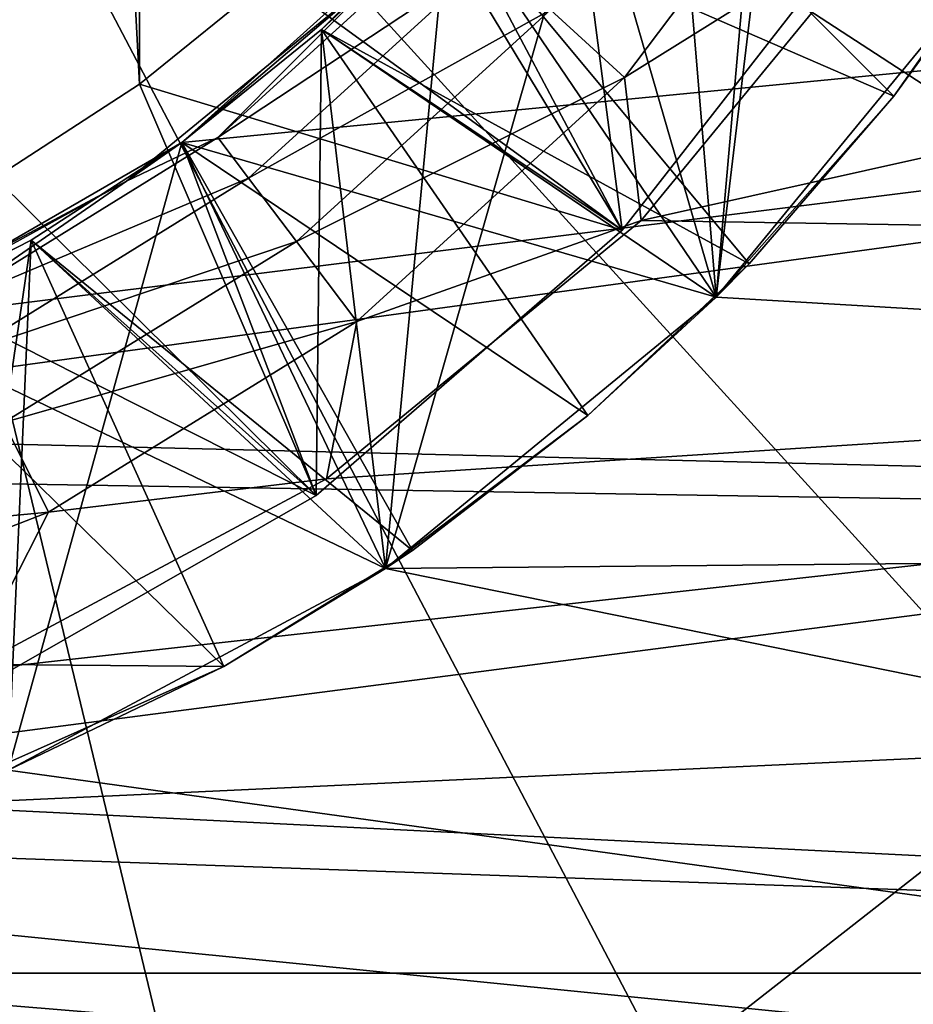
# Model space of a CAD drawing. Header units: inches. Extents: x -9.1 to 9.1, y 0 to 9.5.
# Tile 36 of 243: x -8.5861 to -8.5472, y 0.274 to 0.3169. Entities that reach past the tile are written whole.
import ezdxf

# ---------------------------------------------------------------- set-up
doc = ezdxf.new("R2010")
doc.units = ezdxf.units.IN
doc.header["$LTSCALE"] = 65.185185
doc.header["$MEASUREMENT"] = 0
for name, color, linetype in [('152', 7, 'CONTINUOUS'), ('154', 7, 'CONTINUOUS'), ('363', 7, 'CONTINUOUS'), ('364', 7, 'CONTINUOUS'), ('365', 7, 'CONTINUOUS'), ('366', 7, 'CONTINUOUS'), ('367', 7, 'CONTINUOUS'), ('370', 7, 'CONTINUOUS'), ('373', 7, 'CONTINUOUS'), ('374', 7, 'CONTINUOUS'), ('375', 7, 'CONTINUOUS'), ('378', 7, 'CONTINUOUS'), ('381', 7, 'CONTINUOUS'), ('382', 7, 'CONTINUOUS'), ('384', 7, 'CONTINUOUS'), ('386', 7, 'CONTINUOUS'), ('389', 7, 'CONTINUOUS'), ('404', 7, 'CONTINUOUS'), ('428', 7, 'CONTINUOUS'), ('430', 7, 'CONTINUOUS'), ('476', 7, 'CONTINUOUS'), ('477', 7, 'CONTINUOUS'), ('478', 7, 'CONTINUOUS'), ('479', 7, 'CONTINUOUS'), ('480', 7, 'CONTINUOUS'), ('481', 7, 'CONTINUOUS'), ('482', 7, 'CONTINUOUS'), ('483', 7, 'CONTINUOUS'), ('64', 7, 'CONTINUOUS')]:
    doc.layers.add(name, color=color, linetype=linetype)

msp = doc.modelspace()

# ---------------------------------------------------------------- linework, layer by layer
at = {"layer": '152', "color": 7, "linetype": 'CONTINUOUS', "true_color": 0x969696}
for points in [[(-8.544009, 0.319222, 6.282), (-8.385235, 0.294747, 6.282), (-8.555824, 0.304826, 6.282), (-8.544009, 0.319222, 6.282)], [(-8.555824, 0.304826, 6.282), (-8.385235, 0.294747, 6.282), (-8.570219, 0.293012, 6.282), (-8.555824, 0.304826, 6.282)], [(-8.845753, 0.258505, 6.282), (-8.860765, 0.294747, 6.282), (-8.400247, 0.258505, 6.282), (-8.845753, 0.258505, 6.282)], [(-8.400247, 0.258505, 6.282), (-8.860765, 0.294747, 6.282), (-8.623, 0.277, 6.282), (-8.400247, 0.258505, 6.282)], [(-8.385235, 0.294747, 6.282), (-8.400247, 0.258505, 6.282), (-8.570219, 0.293012, 6.282), (-8.385235, 0.294747, 6.282)], [(-8.570219, 0.293012, 6.282), (-8.400247, 0.258505, 6.282), (-8.586645, 0.284232, 6.282), (-8.570219, 0.293012, 6.282)], [(-8.586645, 0.284232, 6.282), (-8.400247, 0.258505, 6.282), (-8.604465, 0.278826, 6.282), (-8.586645, 0.284232, 6.282)], [(-8.604465, 0.278826, 6.282), (-8.400247, 0.258505, 6.282), (-8.623, 0.277, 6.282), (-8.604465, 0.278826, 6.282)]]:
    msp.add_3dface(points, dxfattribs=at)
at = {"layer": '154', "color": 7, "linetype": 'CONTINUOUS', "true_color": 0x969696}
for points in [[(-8.544011, 0.31922, 6.407), (-8.555824, 0.304826, 6.282), (-8.555825, 0.304825, 6.407), (-8.544011, 0.31922, 6.407)], [(-8.544009, 0.319222, 6.282), (-8.555824, 0.304826, 6.282), (-8.544011, 0.31922, 6.407), (-8.544009, 0.319222, 6.282)], [(-8.555825, 0.304825, 6.407), (-8.570219, 0.293012, 6.282), (-8.57022, 0.293011, 6.407), (-8.555825, 0.304825, 6.407)], [(-8.555824, 0.304826, 6.282), (-8.570219, 0.293012, 6.282), (-8.555825, 0.304825, 6.407), (-8.555824, 0.304826, 6.282)], [(-8.57022, 0.293011, 6.407), (-8.586645, 0.284232, 6.282), (-8.586646, 0.284231, 6.407), (-8.57022, 0.293011, 6.407)], [(-8.570219, 0.293012, 6.282), (-8.586645, 0.284232, 6.282), (-8.57022, 0.293011, 6.407), (-8.570219, 0.293012, 6.282)]]:
    msp.add_3dface(points, dxfattribs=at)
at = {"layer": '363', "color": 7, "linetype": 'CONTINUOUS', "true_color": 0x969696}
for points in [[(-8.573011, 0.316488, 6.91253), (-8.567483, 0.322017, 6.913058), (-8.573008, 0.316491, 6.916438), (-8.573011, 0.316488, 6.91253)], [(-8.573008, 0.316491, 6.916438), (-8.567483, 0.322017, 6.913058), (-8.567479, 0.322021, 6.916965), (-8.573008, 0.316491, 6.916438)], [(-8.57909, 0.311565, 6.91199), (-8.573011, 0.316488, 6.91253), (-8.579087, 0.311567, 6.9159), (-8.57909, 0.311565, 6.91199)], [(-8.579087, 0.311567, 6.9159), (-8.573011, 0.316488, 6.91253), (-8.573008, 0.316491, 6.916438), (-8.579087, 0.311567, 6.9159)], [(-8.585646, 0.307307, 6.911448), (-8.57909, 0.311565, 6.91199), (-8.585644, 0.307309, 6.915355), (-8.585646, 0.307307, 6.911448)], [(-8.585644, 0.307309, 6.915355), (-8.57909, 0.311565, 6.91199), (-8.579087, 0.311567, 6.9159), (-8.585644, 0.307309, 6.915355)], [(-8.592617, 0.303755, 6.910902), (-8.585646, 0.307307, 6.911448), (-8.592614, 0.303757, 6.914812), (-8.592617, 0.303755, 6.910902)], [(-8.592614, 0.303757, 6.914812), (-8.585646, 0.307307, 6.911448), (-8.585644, 0.307309, 6.915355), (-8.592614, 0.303757, 6.914812)]]:
    msp.add_3dface(points, dxfattribs=at)
at = {"layer": '364', "color": 7, "linetype": 'CONTINUOUS', "true_color": 0x969696}
for points in [[(-8.555823, 0.304827, 6.901077), (-8.555822, 0.304827, 6.897171), (-8.544011, 0.31922, 6.902031), (-8.555823, 0.304827, 6.901077)], [(-8.555822, 0.304827, 6.897171), (-8.54401, 0.319221, 6.898124), (-8.544011, 0.31922, 6.902031), (-8.555822, 0.304827, 6.897171)], [(-8.57022, 0.293011, 6.900068), (-8.570219, 0.293012, 6.896165), (-8.555823, 0.304827, 6.901077), (-8.57022, 0.293011, 6.900068)], [(-8.570219, 0.293012, 6.896165), (-8.555822, 0.304827, 6.897171), (-8.555823, 0.304827, 6.901077), (-8.570219, 0.293012, 6.896165)], [(-8.586645, 0.284231, 6.895146), (-8.570219, 0.293012, 6.896165), (-8.586644, 0.284232, 6.899048), (-8.586645, 0.284231, 6.895146)], [(-8.586644, 0.284232, 6.899048), (-8.570219, 0.293012, 6.896165), (-8.57022, 0.293011, 6.900068), (-8.586644, 0.284232, 6.899048)]]:
    msp.add_3dface(points, dxfattribs=at)
at = {"layer": '365', "color": 7, "linetype": 'CONTINUOUS', "true_color": 0x969696}
for points in [[(-8.559815, 0.3144, 6.194765), (-8.550307, 0.326991, 6.194765), (-8.563037, 0.317337, 6.196987), (-8.559815, 0.3144, 6.194765)], [(-8.559815, 0.3144, 6.194765), (-8.547863, 0.321865, 6.194), (-8.550307, 0.326991, 6.194765), (-8.559815, 0.3144, 6.194765)], [(-8.559097, 0.308161, 6.194), (-8.547863, 0.321865, 6.194), (-8.559815, 0.3144, 6.194765), (-8.559097, 0.308161, 6.194)], [(-8.567232, 0.321161, 6.204811), (-8.570177, 0.319177, 6.209625), (-8.577524, 0.311779, 6.204811), (-8.567232, 0.321161, 6.204811)], [(-8.567232, 0.321161, 6.204811), (-8.577524, 0.311779, 6.204811), (-8.565593, 0.319667, 6.200449), (-8.567232, 0.321161, 6.204811)], [(-8.565593, 0.319667, 6.200449), (-8.577524, 0.311779, 6.204811), (-8.576187, 0.310009, 6.200449), (-8.565593, 0.319667, 6.200449)], [(-8.565593, 0.319667, 6.200449), (-8.576187, 0.310009, 6.200449), (-8.563037, 0.317337, 6.196987), (-8.565593, 0.319667, 6.200449)], [(-8.570177, 0.319177, 6.209625), (-8.581497, 0.309887, 6.209625), (-8.577524, 0.311779, 6.204811), (-8.570177, 0.319177, 6.209625)], [(-8.563037, 0.317337, 6.196987), (-8.576187, 0.310009, 6.200449), (-8.574103, 0.307249, 6.196987), (-8.563037, 0.317337, 6.196987)], [(-8.559815, 0.3144, 6.194765), (-8.563037, 0.317337, 6.196987), (-8.574103, 0.307249, 6.196987), (-8.559815, 0.3144, 6.194765)], [(-8.571475, 0.30377, 6.194765), (-8.559815, 0.3144, 6.194765), (-8.574103, 0.307249, 6.196987), (-8.571475, 0.30377, 6.194765)], [(-8.571475, 0.30377, 6.194765), (-8.559097, 0.308161, 6.194), (-8.559815, 0.3144, 6.194765), (-8.571475, 0.30377, 6.194765)], [(-8.577524, 0.311779, 6.204811), (-8.581497, 0.309887, 6.209625), (-8.589363, 0.304449, 6.204811), (-8.577524, 0.311779, 6.204811)], [(-8.577524, 0.311779, 6.204811), (-8.589363, 0.304449, 6.204811), (-8.576187, 0.310009, 6.200449), (-8.577524, 0.311779, 6.204811)], [(-8.581497, 0.309887, 6.209625), (-8.594413, 0.302984, 6.209625), (-8.589363, 0.304449, 6.204811), (-8.581497, 0.309887, 6.209625)], [(-8.576187, 0.310009, 6.200449), (-8.589363, 0.304449, 6.204811), (-8.588375, 0.302463, 6.200449), (-8.576187, 0.310009, 6.200449)], [(-8.576187, 0.310009, 6.200449), (-8.588375, 0.302463, 6.200449), (-8.574103, 0.307249, 6.196987), (-8.576187, 0.310009, 6.200449)], [(-8.572788, 0.296915, 6.194), (-8.559097, 0.308161, 6.194), (-8.571475, 0.30377, 6.194765), (-8.572788, 0.296915, 6.194)], [(-8.574103, 0.307249, 6.196987), (-8.588375, 0.302463, 6.200449), (-8.586833, 0.299367, 6.196987), (-8.574103, 0.307249, 6.196987)], [(-8.571475, 0.30377, 6.194765), (-8.574103, 0.307249, 6.196987), (-8.586833, 0.299367, 6.196987), (-8.571475, 0.30377, 6.194765)], [(-8.58489, 0.295464, 6.194765), (-8.571475, 0.30377, 6.194765), (-8.586833, 0.299367, 6.196987), (-8.58489, 0.295464, 6.194765)], [(-8.58489, 0.295464, 6.194765), (-8.572788, 0.296915, 6.194), (-8.571475, 0.30377, 6.194765), (-8.58489, 0.295464, 6.194765)], [(-8.58489, 0.295464, 6.194765), (-8.586833, 0.299367, 6.196987), (-8.600795, 0.293958, 6.196987), (-8.58489, 0.295464, 6.194765)], [(-8.588413, 0.288557, 6.194), (-8.572788, 0.296915, 6.194), (-8.58489, 0.295464, 6.194765), (-8.588413, 0.288557, 6.194)], [(-8.599602, 0.289765, 6.194765), (-8.58489, 0.295464, 6.194765), (-8.600795, 0.293958, 6.196987), (-8.599602, 0.289765, 6.194765)], [(-8.599602, 0.289765, 6.194765), (-8.588413, 0.288557, 6.194), (-8.58489, 0.295464, 6.194765), (-8.599602, 0.289765, 6.194765)]]:
    msp.add_3dface(points, dxfattribs=at)
at = {"layer": '366', "color": 7, "linetype": 'CONTINUOUS', "true_color": 0x969696}
for points in [[(-8.555823, 0.304827, 6.807327), (-8.555822, 0.304827, 6.803421), (-8.544011, 0.31922, 6.808281), (-8.555823, 0.304827, 6.807327)], [(-8.555822, 0.304827, 6.803421), (-8.54401, 0.319221, 6.804374), (-8.544011, 0.31922, 6.808281), (-8.555822, 0.304827, 6.803421)], [(-8.57022, 0.293011, 6.806318), (-8.570219, 0.293012, 6.802415), (-8.555823, 0.304827, 6.807327), (-8.57022, 0.293011, 6.806318)], [(-8.570219, 0.293012, 6.802415), (-8.555822, 0.304827, 6.803421), (-8.555823, 0.304827, 6.807327), (-8.570219, 0.293012, 6.802415)], [(-8.586645, 0.284231, 6.801396), (-8.570219, 0.293012, 6.802415), (-8.586644, 0.284232, 6.805298), (-8.586645, 0.284231, 6.801396)], [(-8.586644, 0.284232, 6.805298), (-8.570219, 0.293012, 6.802415), (-8.57022, 0.293011, 6.806318), (-8.586644, 0.284232, 6.805298)]]:
    msp.add_3dface(points, dxfattribs=at)
at = {"layer": '367', "color": 7, "linetype": 'CONTINUOUS', "true_color": 0x969696}
for points in [[(-8.555823, 0.304827, 6.869827), (-8.555822, 0.304827, 6.865921), (-8.544011, 0.31922, 6.870781), (-8.555823, 0.304827, 6.869827)], [(-8.555822, 0.304827, 6.865921), (-8.54401, 0.319221, 6.866874), (-8.544011, 0.31922, 6.870781), (-8.555822, 0.304827, 6.865921)], [(-8.57022, 0.293011, 6.868818), (-8.570219, 0.293012, 6.864915), (-8.555823, 0.304827, 6.869827), (-8.57022, 0.293011, 6.868818)], [(-8.570219, 0.293012, 6.864915), (-8.555822, 0.304827, 6.865921), (-8.555823, 0.304827, 6.869827), (-8.570219, 0.293012, 6.864915)], [(-8.586645, 0.284231, 6.863896), (-8.570219, 0.293012, 6.864915), (-8.586644, 0.284232, 6.867798), (-8.586645, 0.284231, 6.863896)], [(-8.586644, 0.284232, 6.867798), (-8.570219, 0.293012, 6.864915), (-8.57022, 0.293011, 6.868818), (-8.586644, 0.284232, 6.867798)]]:
    msp.add_3dface(points, dxfattribs=at)
at = {"layer": '370', "color": 7, "linetype": 'CONTINUOUS', "true_color": 0x969696}
for points in [[(-8.555823, 0.304827, 6.838577), (-8.555822, 0.304827, 6.834671), (-8.544011, 0.31922, 6.839531), (-8.555823, 0.304827, 6.838577)], [(-8.555822, 0.304827, 6.834671), (-8.54401, 0.319221, 6.835624), (-8.544011, 0.31922, 6.839531), (-8.555822, 0.304827, 6.834671)], [(-8.57022, 0.293011, 6.837568), (-8.570219, 0.293012, 6.833665), (-8.555823, 0.304827, 6.838577), (-8.57022, 0.293011, 6.837568)], [(-8.570219, 0.293012, 6.833665), (-8.555822, 0.304827, 6.834671), (-8.555823, 0.304827, 6.838577), (-8.570219, 0.293012, 6.833665)], [(-8.586645, 0.284231, 6.832646), (-8.570219, 0.293012, 6.833665), (-8.586644, 0.284232, 6.836548), (-8.586645, 0.284231, 6.832646)], [(-8.586644, 0.284232, 6.836548), (-8.570219, 0.293012, 6.833665), (-8.57022, 0.293011, 6.837568), (-8.586644, 0.284232, 6.836548)]]:
    msp.add_3dface(points, dxfattribs=at)
at = {"layer": '373', "color": 7, "linetype": 'CONTINUOUS', "true_color": 0x969696}
for points in [[(-8.555823, 0.304827, 6.776077), (-8.555822, 0.304827, 6.772171), (-8.544011, 0.31922, 6.777031), (-8.555823, 0.304827, 6.776077)], [(-8.555822, 0.304827, 6.772171), (-8.54401, 0.319221, 6.773124), (-8.544011, 0.31922, 6.777031), (-8.555822, 0.304827, 6.772171)], [(-8.57022, 0.293011, 6.775068), (-8.570219, 0.293012, 6.771165), (-8.555823, 0.304827, 6.776077), (-8.57022, 0.293011, 6.775068)], [(-8.570219, 0.293012, 6.771165), (-8.555822, 0.304827, 6.772171), (-8.555823, 0.304827, 6.776077), (-8.570219, 0.293012, 6.771165)], [(-8.586645, 0.284231, 6.770146), (-8.570219, 0.293012, 6.771165), (-8.586644, 0.284232, 6.774048), (-8.586645, 0.284231, 6.770146)], [(-8.586644, 0.284232, 6.774048), (-8.570219, 0.293012, 6.771165), (-8.57022, 0.293011, 6.775068), (-8.586644, 0.284232, 6.774048)]]:
    msp.add_3dface(points, dxfattribs=at)
at = {"layer": '374', "color": 7, "linetype": 'CONTINUOUS', "true_color": 0x969696}
for points in [[(-8.575114, 0.318819, 6.944), (-8.559916, 0.307743, 6.925515), (-8.56982, 0.324114, 6.944), (-8.575114, 0.318819, 6.944)], [(-8.559916, 0.307743, 6.925515), (-8.549103, 0.321611, 6.926121), (-8.56982, 0.324114, 6.944), (-8.559916, 0.307743, 6.925515)], [(-8.580937, 0.314104, 6.944), (-8.559916, 0.307743, 6.925515), (-8.575114, 0.318819, 6.944), (-8.580937, 0.314104, 6.944)], [(-8.587218, 0.310026, 6.944), (-8.573239, 0.296189, 6.924879), (-8.580937, 0.314104, 6.944), (-8.587218, 0.310026, 6.944)], [(-8.573239, 0.296189, 6.924879), (-8.559916, 0.307743, 6.925515), (-8.580937, 0.314104, 6.944), (-8.573239, 0.296189, 6.924879)], [(-8.593894, 0.306624, 6.944), (-8.573239, 0.296189, 6.924879), (-8.587218, 0.310026, 6.944), (-8.593894, 0.306624, 6.944)], [(-8.588588, 0.287409, 6.92424), (-8.573239, 0.296189, 6.924879), (-8.593894, 0.306624, 6.944), (-8.588588, 0.287409, 6.92424)]]:
    msp.add_3dface(points, dxfattribs=at)
at = {"layer": '375', "color": 7, "linetype": 'CONTINUOUS', "true_color": 0x969696}
msp.add_3dface([(-8.577256, 0.288739, 6.708212), (-8.591774, 0.282278, 6.708212), (-8.593733, 0.288885, 6.703393), (-8.577256, 0.288739, 6.708212)], dxfattribs=at)
at = {"layer": '378', "color": 7, "linetype": 'CONTINUOUS', "true_color": 0x969696}
for points in [[(-8.548089, 0.313576, 6.710278), (-8.542553, 0.321469, 6.710755), (-8.544011, 0.31922, 6.714531), (-8.548089, 0.313576, 6.710278)], [(-8.555823, 0.304827, 6.713577), (-8.548089, 0.313576, 6.710278), (-8.544011, 0.31922, 6.714531), (-8.555823, 0.304827, 6.713577)], [(-8.554394, 0.306286, 6.709779), (-8.548089, 0.313576, 6.710278), (-8.555823, 0.304827, 6.713577), (-8.554394, 0.306286, 6.709779)], [(-8.561408, 0.299672, 6.709266), (-8.554394, 0.306286, 6.709779), (-8.555823, 0.304827, 6.713577), (-8.561408, 0.299672, 6.709266)], [(-8.57022, 0.293011, 6.712568), (-8.561408, 0.299672, 6.709266), (-8.555823, 0.304827, 6.713577), (-8.57022, 0.293011, 6.712568)], [(-8.569053, 0.293803, 6.708742), (-8.561408, 0.299672, 6.709266), (-8.57022, 0.293011, 6.712568), (-8.569053, 0.293803, 6.708742)], [(-8.577256, 0.288739, 6.708212), (-8.569053, 0.293803, 6.708742), (-8.57022, 0.293011, 6.712568), (-8.577256, 0.288739, 6.708212)], [(-8.586644, 0.284232, 6.711548), (-8.577256, 0.288739, 6.708212), (-8.57022, 0.293011, 6.712568), (-8.586644, 0.284232, 6.711548)], [(-8.591774, 0.282278, 6.708212), (-8.577256, 0.288739, 6.708212), (-8.586644, 0.284232, 6.711548), (-8.591774, 0.282278, 6.708212)]]:
    msp.add_3dface(points, dxfattribs=at)
at = {"layer": '381', "color": 7, "linetype": 'CONTINUOUS', "true_color": 0x969696}
for points in [[(-8.555823, 0.304827, 6.744827), (-8.555822, 0.304827, 6.740921), (-8.544011, 0.31922, 6.745781), (-8.555823, 0.304827, 6.744827)], [(-8.555822, 0.304827, 6.740921), (-8.54401, 0.319221, 6.741874), (-8.544011, 0.31922, 6.745781), (-8.555822, 0.304827, 6.740921)], [(-8.57022, 0.293011, 6.743818), (-8.570219, 0.293012, 6.739915), (-8.555823, 0.304827, 6.744827), (-8.57022, 0.293011, 6.743818)], [(-8.570219, 0.293012, 6.739915), (-8.555822, 0.304827, 6.740921), (-8.555823, 0.304827, 6.744827), (-8.570219, 0.293012, 6.739915)], [(-8.586645, 0.284231, 6.738896), (-8.570219, 0.293012, 6.739915), (-8.586644, 0.284232, 6.742798), (-8.586645, 0.284231, 6.738896)], [(-8.586644, 0.284232, 6.742798), (-8.570219, 0.293012, 6.739915), (-8.57022, 0.293011, 6.743818), (-8.586644, 0.284232, 6.742798)]]:
    msp.add_3dface(points, dxfattribs=at)
at = {"layer": '382', "color": 7, "linetype": 'CONTINUOUS', "true_color": 0x969696}
for points in [[(-8.567483, 0.322017, 6.913058), (-8.573011, 0.316488, 6.91253), (-8.555823, 0.304827, 6.901077), (-8.567483, 0.322017, 6.913058)], [(-8.573011, 0.316488, 6.81878), (-8.555823, 0.304827, 6.807327), (-8.567483, 0.322017, 6.819308), (-8.573011, 0.316488, 6.81878)], [(-8.573011, 0.316488, 6.88128), (-8.555823, 0.304827, 6.869827), (-8.567483, 0.322017, 6.881808), (-8.573011, 0.316488, 6.88128)], [(-8.573011, 0.316488, 6.85003), (-8.555823, 0.304827, 6.838577), (-8.567483, 0.322017, 6.850558), (-8.573011, 0.316488, 6.85003)], [(-8.573011, 0.316488, 6.78753), (-8.555823, 0.304827, 6.776077), (-8.567483, 0.322017, 6.788058), (-8.573011, 0.316488, 6.78753)], [(-8.573011, 0.316488, 6.72503), (-8.555823, 0.304827, 6.713577), (-8.567483, 0.322017, 6.725558), (-8.573011, 0.316488, 6.72503)], [(-8.573011, 0.316488, 6.75628), (-8.555823, 0.304827, 6.744827), (-8.567483, 0.322017, 6.756808), (-8.573011, 0.316488, 6.75628)], [(-8.567483, 0.322017, 6.913058), (-8.555823, 0.304827, 6.901077), (-8.544011, 0.31922, 6.902031), (-8.567483, 0.322017, 6.913058)], [(-8.555823, 0.304827, 6.807327), (-8.544011, 0.31922, 6.808281), (-8.567483, 0.322017, 6.819308), (-8.555823, 0.304827, 6.807327)], [(-8.555823, 0.304827, 6.869827), (-8.544011, 0.31922, 6.870781), (-8.567483, 0.322017, 6.881808), (-8.555823, 0.304827, 6.869827)], [(-8.555823, 0.304827, 6.838577), (-8.544011, 0.31922, 6.839531), (-8.567483, 0.322017, 6.850558), (-8.555823, 0.304827, 6.838577)], [(-8.555823, 0.304827, 6.776077), (-8.544011, 0.31922, 6.777031), (-8.567483, 0.322017, 6.788058), (-8.555823, 0.304827, 6.776077)], [(-8.555823, 0.304827, 6.713577), (-8.544011, 0.31922, 6.714531), (-8.567483, 0.322017, 6.725558), (-8.555823, 0.304827, 6.713577)], [(-8.555823, 0.304827, 6.744827), (-8.544011, 0.31922, 6.745781), (-8.567483, 0.322017, 6.756808), (-8.555823, 0.304827, 6.744827)], [(-8.573011, 0.316488, 6.91253), (-8.57909, 0.311565, 6.91199), (-8.555823, 0.304827, 6.901077), (-8.573011, 0.316488, 6.91253)], [(-8.57909, 0.311565, 6.81824), (-8.555823, 0.304827, 6.807327), (-8.573011, 0.316488, 6.81878), (-8.57909, 0.311565, 6.81824)], [(-8.57909, 0.311565, 6.88074), (-8.555823, 0.304827, 6.869827), (-8.573011, 0.316488, 6.88128), (-8.57909, 0.311565, 6.88074)], [(-8.57909, 0.311565, 6.84949), (-8.555823, 0.304827, 6.838577), (-8.573011, 0.316488, 6.85003), (-8.57909, 0.311565, 6.84949)], [(-8.57909, 0.311565, 6.78699), (-8.555823, 0.304827, 6.776077), (-8.573011, 0.316488, 6.78753), (-8.57909, 0.311565, 6.78699)], [(-8.57909, 0.311565, 6.72449), (-8.555823, 0.304827, 6.713577), (-8.573011, 0.316488, 6.72503), (-8.57909, 0.311565, 6.72449)], [(-8.57909, 0.311565, 6.75574), (-8.555823, 0.304827, 6.744827), (-8.573011, 0.316488, 6.75628), (-8.57909, 0.311565, 6.75574)], [(-8.57909, 0.311565, 6.91199), (-8.585646, 0.307307, 6.911448), (-8.57022, 0.293011, 6.900068), (-8.57909, 0.311565, 6.91199)], [(-8.585646, 0.307307, 6.817698), (-8.57022, 0.293011, 6.806318), (-8.57909, 0.311565, 6.81824), (-8.585646, 0.307307, 6.817698)], [(-8.585646, 0.307307, 6.880198), (-8.57022, 0.293011, 6.868818), (-8.57909, 0.311565, 6.88074), (-8.585646, 0.307307, 6.880198)], [(-8.585646, 0.307307, 6.848948), (-8.57022, 0.293011, 6.837568), (-8.57909, 0.311565, 6.84949), (-8.585646, 0.307307, 6.848948)], [(-8.585646, 0.307307, 6.786448), (-8.57022, 0.293011, 6.775068), (-8.57909, 0.311565, 6.78699), (-8.585646, 0.307307, 6.786448)], [(-8.585646, 0.307307, 6.723948), (-8.57022, 0.293011, 6.712568), (-8.57909, 0.311565, 6.72449), (-8.585646, 0.307307, 6.723948)], [(-8.585646, 0.307307, 6.755198), (-8.57022, 0.293011, 6.743818), (-8.57909, 0.311565, 6.75574), (-8.585646, 0.307307, 6.755198)], [(-8.57909, 0.311565, 6.91199), (-8.57022, 0.293011, 6.900068), (-8.555823, 0.304827, 6.901077), (-8.57909, 0.311565, 6.91199)], [(-8.57022, 0.293011, 6.806318), (-8.555823, 0.304827, 6.807327), (-8.57909, 0.311565, 6.81824), (-8.57022, 0.293011, 6.806318)], [(-8.57022, 0.293011, 6.868818), (-8.555823, 0.304827, 6.869827), (-8.57909, 0.311565, 6.88074), (-8.57022, 0.293011, 6.868818)], [(-8.57022, 0.293011, 6.837568), (-8.555823, 0.304827, 6.838577), (-8.57909, 0.311565, 6.84949), (-8.57022, 0.293011, 6.837568)], [(-8.57022, 0.293011, 6.775068), (-8.555823, 0.304827, 6.776077), (-8.57909, 0.311565, 6.78699), (-8.57022, 0.293011, 6.775068)], [(-8.57022, 0.293011, 6.712568), (-8.555823, 0.304827, 6.713577), (-8.57909, 0.311565, 6.72449), (-8.57022, 0.293011, 6.712568)], [(-8.57022, 0.293011, 6.743818), (-8.555823, 0.304827, 6.744827), (-8.57909, 0.311565, 6.75574), (-8.57022, 0.293011, 6.743818)], [(-8.585646, 0.307307, 6.911448), (-8.592617, 0.303755, 6.910902), (-8.57022, 0.293011, 6.900068), (-8.585646, 0.307307, 6.911448)], [(-8.592617, 0.303755, 6.817152), (-8.57022, 0.293011, 6.806318), (-8.585646, 0.307307, 6.817698), (-8.592617, 0.303755, 6.817152)], [(-8.592617, 0.303755, 6.879652), (-8.57022, 0.293011, 6.868818), (-8.585646, 0.307307, 6.880198), (-8.592617, 0.303755, 6.879652)], [(-8.592617, 0.303755, 6.848402), (-8.57022, 0.293011, 6.837568), (-8.585646, 0.307307, 6.848948), (-8.592617, 0.303755, 6.848402)], [(-8.592617, 0.303755, 6.785902), (-8.57022, 0.293011, 6.775068), (-8.585646, 0.307307, 6.786448), (-8.592617, 0.303755, 6.785902)], [(-8.592617, 0.303755, 6.723402), (-8.57022, 0.293011, 6.712568), (-8.585646, 0.307307, 6.723948), (-8.592617, 0.303755, 6.723402)], [(-8.592617, 0.303755, 6.754652), (-8.57022, 0.293011, 6.743818), (-8.585646, 0.307307, 6.755198), (-8.592617, 0.303755, 6.754652)], [(-8.592617, 0.303755, 6.910902), (-8.586644, 0.284232, 6.899048), (-8.57022, 0.293011, 6.900068), (-8.592617, 0.303755, 6.910902)], [(-8.586644, 0.284232, 6.805298), (-8.57022, 0.293011, 6.806318), (-8.592617, 0.303755, 6.817152), (-8.586644, 0.284232, 6.805298)], [(-8.586644, 0.284232, 6.867798), (-8.57022, 0.293011, 6.868818), (-8.592617, 0.303755, 6.879652), (-8.586644, 0.284232, 6.867798)], [(-8.586644, 0.284232, 6.836548), (-8.57022, 0.293011, 6.837568), (-8.592617, 0.303755, 6.848402), (-8.586644, 0.284232, 6.836548)], [(-8.586644, 0.284232, 6.774048), (-8.57022, 0.293011, 6.775068), (-8.592617, 0.303755, 6.785902), (-8.586644, 0.284232, 6.774048)], [(-8.586644, 0.284232, 6.711548), (-8.57022, 0.293011, 6.712568), (-8.592617, 0.303755, 6.723402), (-8.586644, 0.284232, 6.711548)], [(-8.586644, 0.284232, 6.742798), (-8.57022, 0.293011, 6.743818), (-8.592617, 0.303755, 6.754652), (-8.586644, 0.284232, 6.742798)]]:
    msp.add_3dface(points, dxfattribs=at)
at = {"layer": '384', "color": 7, "linetype": 'CONTINUOUS', "true_color": 0x969696}
for points in [[(-8.567479, 0.322021, 6.916965), (-8.562557, 0.328101, 6.917472), (-8.559916, 0.307743, 6.925515), (-8.567479, 0.322021, 6.916965)], [(-8.562557, 0.328101, 6.886222), (-8.555822, 0.304827, 6.897171), (-8.567479, 0.322021, 6.885715), (-8.562557, 0.328101, 6.886222)], [(-8.562557, 0.328101, 6.792472), (-8.555822, 0.304827, 6.803421), (-8.567479, 0.322021, 6.791965), (-8.562557, 0.328101, 6.792472)], [(-8.562557, 0.328101, 6.854972), (-8.555822, 0.304827, 6.865921), (-8.567479, 0.322021, 6.854465), (-8.562557, 0.328101, 6.854972)], [(-8.562557, 0.328101, 6.823722), (-8.555822, 0.304827, 6.834671), (-8.567479, 0.322021, 6.823215), (-8.562557, 0.328101, 6.823722)], [(-8.562557, 0.328101, 6.761222), (-8.555822, 0.304827, 6.772171), (-8.567479, 0.322021, 6.760715), (-8.562557, 0.328101, 6.761222)], [(-8.562557, 0.328101, 6.698722), (-8.548089, 0.313576, 6.710278), (-8.567479, 0.322021, 6.698215), (-8.562557, 0.328101, 6.698722)], [(-8.562557, 0.328101, 6.729972), (-8.555822, 0.304827, 6.740921), (-8.567479, 0.322021, 6.729465), (-8.562557, 0.328101, 6.729972)], [(-8.562557, 0.328101, 6.917472), (-8.549103, 0.321611, 6.926121), (-8.559916, 0.307743, 6.925515), (-8.562557, 0.328101, 6.917472)], [(-8.54401, 0.319221, 6.898124), (-8.555822, 0.304827, 6.897171), (-8.562557, 0.328101, 6.886222), (-8.54401, 0.319221, 6.898124)], [(-8.54401, 0.319221, 6.804374), (-8.555822, 0.304827, 6.803421), (-8.562557, 0.328101, 6.792472), (-8.54401, 0.319221, 6.804374)], [(-8.54401, 0.319221, 6.866874), (-8.555822, 0.304827, 6.865921), (-8.562557, 0.328101, 6.854972), (-8.54401, 0.319221, 6.866874)], [(-8.54401, 0.319221, 6.835624), (-8.555822, 0.304827, 6.834671), (-8.562557, 0.328101, 6.823722), (-8.54401, 0.319221, 6.835624)], [(-8.54401, 0.319221, 6.773124), (-8.555822, 0.304827, 6.772171), (-8.562557, 0.328101, 6.761222), (-8.54401, 0.319221, 6.773124)], [(-8.542553, 0.321469, 6.710755), (-8.548089, 0.313576, 6.710278), (-8.562557, 0.328101, 6.698722), (-8.542553, 0.321469, 6.710755)], [(-8.54401, 0.319221, 6.741874), (-8.555822, 0.304827, 6.740921), (-8.562557, 0.328101, 6.729972), (-8.54401, 0.319221, 6.741874)], [(-8.573008, 0.316491, 6.916438), (-8.567479, 0.322021, 6.916965), (-8.559916, 0.307743, 6.925515), (-8.573008, 0.316491, 6.916438)], [(-8.567479, 0.322021, 6.885715), (-8.555822, 0.304827, 6.897171), (-8.573008, 0.316491, 6.885188), (-8.567479, 0.322021, 6.885715)], [(-8.567479, 0.322021, 6.791965), (-8.555822, 0.304827, 6.803421), (-8.573008, 0.316491, 6.791438), (-8.567479, 0.322021, 6.791965)], [(-8.567479, 0.322021, 6.854465), (-8.555822, 0.304827, 6.865921), (-8.573008, 0.316491, 6.853938), (-8.567479, 0.322021, 6.854465)], [(-8.567479, 0.322021, 6.823215), (-8.555822, 0.304827, 6.834671), (-8.573008, 0.316491, 6.822688), (-8.567479, 0.322021, 6.823215)], [(-8.567479, 0.322021, 6.760715), (-8.555822, 0.304827, 6.772171), (-8.573008, 0.316491, 6.760188), (-8.567479, 0.322021, 6.760715)], [(-8.567479, 0.322021, 6.698215), (-8.554394, 0.306286, 6.709779), (-8.573008, 0.316491, 6.697688), (-8.567479, 0.322021, 6.698215)], [(-8.567479, 0.322021, 6.729465), (-8.555822, 0.304827, 6.740921), (-8.573008, 0.316491, 6.728938), (-8.567479, 0.322021, 6.729465)], [(-8.548089, 0.313576, 6.710278), (-8.554394, 0.306286, 6.709779), (-8.567479, 0.322021, 6.698215), (-8.548089, 0.313576, 6.710278)], [(-8.579087, 0.311567, 6.9159), (-8.573008, 0.316491, 6.916438), (-8.573239, 0.296189, 6.924879), (-8.579087, 0.311567, 6.9159)], [(-8.573008, 0.316491, 6.885188), (-8.570219, 0.293012, 6.896165), (-8.579087, 0.311567, 6.88465), (-8.573008, 0.316491, 6.885188)], [(-8.573008, 0.316491, 6.791438), (-8.570219, 0.293012, 6.802415), (-8.579087, 0.311567, 6.7909), (-8.573008, 0.316491, 6.791438)], [(-8.573008, 0.316491, 6.853938), (-8.570219, 0.293012, 6.864915), (-8.579087, 0.311567, 6.8534), (-8.573008, 0.316491, 6.853938)], [(-8.573008, 0.316491, 6.822688), (-8.570219, 0.293012, 6.833665), (-8.579087, 0.311567, 6.82215), (-8.573008, 0.316491, 6.822688)], [(-8.573008, 0.316491, 6.760188), (-8.570219, 0.293012, 6.771165), (-8.579087, 0.311567, 6.75965), (-8.573008, 0.316491, 6.760188)], [(-8.573008, 0.316491, 6.697688), (-8.561408, 0.299672, 6.709266), (-8.579087, 0.311567, 6.69715), (-8.573008, 0.316491, 6.697688)], [(-8.573008, 0.316491, 6.728938), (-8.570219, 0.293012, 6.739915), (-8.579087, 0.311567, 6.7284), (-8.573008, 0.316491, 6.728938)], [(-8.573008, 0.316491, 6.916438), (-8.559916, 0.307743, 6.925515), (-8.573239, 0.296189, 6.924879), (-8.573008, 0.316491, 6.916438)], [(-8.555822, 0.304827, 6.897171), (-8.570219, 0.293012, 6.896165), (-8.573008, 0.316491, 6.885188), (-8.555822, 0.304827, 6.897171)], [(-8.555822, 0.304827, 6.803421), (-8.570219, 0.293012, 6.802415), (-8.573008, 0.316491, 6.791438), (-8.555822, 0.304827, 6.803421)], [(-8.555822, 0.304827, 6.865921), (-8.570219, 0.293012, 6.864915), (-8.573008, 0.316491, 6.853938), (-8.555822, 0.304827, 6.865921)], [(-8.555822, 0.304827, 6.834671), (-8.570219, 0.293012, 6.833665), (-8.573008, 0.316491, 6.822688), (-8.555822, 0.304827, 6.834671)], [(-8.555822, 0.304827, 6.772171), (-8.570219, 0.293012, 6.771165), (-8.573008, 0.316491, 6.760188), (-8.555822, 0.304827, 6.772171)], [(-8.554394, 0.306286, 6.709779), (-8.561408, 0.299672, 6.709266), (-8.573008, 0.316491, 6.697688), (-8.554394, 0.306286, 6.709779)], [(-8.555822, 0.304827, 6.740921), (-8.570219, 0.293012, 6.739915), (-8.573008, 0.316491, 6.728938), (-8.555822, 0.304827, 6.740921)], [(-8.585644, 0.307309, 6.915355), (-8.579087, 0.311567, 6.9159), (-8.573239, 0.296189, 6.924879), (-8.585644, 0.307309, 6.915355)], [(-8.579087, 0.311567, 6.88465), (-8.570219, 0.293012, 6.896165), (-8.585644, 0.307309, 6.884105), (-8.579087, 0.311567, 6.88465)], [(-8.579087, 0.311567, 6.7909), (-8.570219, 0.293012, 6.802415), (-8.585644, 0.307309, 6.790355), (-8.579087, 0.311567, 6.7909)], [(-8.579087, 0.311567, 6.8534), (-8.570219, 0.293012, 6.864915), (-8.585644, 0.307309, 6.852855), (-8.579087, 0.311567, 6.8534)], [(-8.579087, 0.311567, 6.82215), (-8.570219, 0.293012, 6.833665), (-8.585644, 0.307309, 6.821605), (-8.579087, 0.311567, 6.82215)], [(-8.579087, 0.311567, 6.75965), (-8.570219, 0.293012, 6.771165), (-8.585644, 0.307309, 6.759105), (-8.579087, 0.311567, 6.75965)], [(-8.579087, 0.311567, 6.69715), (-8.569053, 0.293803, 6.708742), (-8.585644, 0.307309, 6.696605), (-8.579087, 0.311567, 6.69715)], [(-8.579087, 0.311567, 6.7284), (-8.570219, 0.293012, 6.739915), (-8.585644, 0.307309, 6.727855), (-8.579087, 0.311567, 6.7284)], [(-8.561408, 0.299672, 6.709266), (-8.569053, 0.293803, 6.708742), (-8.579087, 0.311567, 6.69715), (-8.561408, 0.299672, 6.709266)], [(-8.592614, 0.303757, 6.914812), (-8.585644, 0.307309, 6.915355), (-8.588588, 0.287409, 6.92424), (-8.592614, 0.303757, 6.914812)], [(-8.585644, 0.307309, 6.884105), (-8.586645, 0.284231, 6.895146), (-8.592614, 0.303757, 6.883562), (-8.585644, 0.307309, 6.884105)], [(-8.585644, 0.307309, 6.790355), (-8.586645, 0.284231, 6.801396), (-8.592614, 0.303757, 6.789812), (-8.585644, 0.307309, 6.790355)], [(-8.585644, 0.307309, 6.852855), (-8.586645, 0.284231, 6.863896), (-8.592614, 0.303757, 6.852312), (-8.585644, 0.307309, 6.852855)], [(-8.585644, 0.307309, 6.821605), (-8.586645, 0.284231, 6.832646), (-8.592614, 0.303757, 6.821062), (-8.585644, 0.307309, 6.821605)], [(-8.585644, 0.307309, 6.759105), (-8.586645, 0.284231, 6.770146), (-8.592614, 0.303757, 6.758562), (-8.585644, 0.307309, 6.759105)], [(-8.585644, 0.307309, 6.696605), (-8.577256, 0.288739, 6.708212), (-8.592614, 0.303757, 6.696062), (-8.585644, 0.307309, 6.696605)], [(-8.585644, 0.307309, 6.727855), (-8.586645, 0.284231, 6.738896), (-8.592614, 0.303757, 6.727312), (-8.585644, 0.307309, 6.727855)], [(-8.585644, 0.307309, 6.915355), (-8.573239, 0.296189, 6.924879), (-8.588588, 0.287409, 6.92424), (-8.585644, 0.307309, 6.915355)], [(-8.570219, 0.293012, 6.896165), (-8.586645, 0.284231, 6.895146), (-8.585644, 0.307309, 6.884105), (-8.570219, 0.293012, 6.896165)], [(-8.570219, 0.293012, 6.802415), (-8.586645, 0.284231, 6.801396), (-8.585644, 0.307309, 6.790355), (-8.570219, 0.293012, 6.802415)], [(-8.570219, 0.293012, 6.864915), (-8.586645, 0.284231, 6.863896), (-8.585644, 0.307309, 6.852855), (-8.570219, 0.293012, 6.864915)], [(-8.570219, 0.293012, 6.833665), (-8.586645, 0.284231, 6.832646), (-8.585644, 0.307309, 6.821605), (-8.570219, 0.293012, 6.833665)], [(-8.570219, 0.293012, 6.771165), (-8.586645, 0.284231, 6.770146), (-8.585644, 0.307309, 6.759105), (-8.570219, 0.293012, 6.771165)], [(-8.570219, 0.293012, 6.739915), (-8.586645, 0.284231, 6.738896), (-8.585644, 0.307309, 6.727855), (-8.570219, 0.293012, 6.739915)], [(-8.569053, 0.293803, 6.708742), (-8.577256, 0.288739, 6.708212), (-8.585644, 0.307309, 6.696605), (-8.569053, 0.293803, 6.708742)], [(-8.577256, 0.288739, 6.708212), (-8.593733, 0.288885, 6.703393), (-8.592614, 0.303757, 6.696062), (-8.577256, 0.288739, 6.708212)]]:
    msp.add_3dface(points, dxfattribs=at)
at = {"layer": '386', "color": 7, "linetype": 'CONTINUOUS', "true_color": 0x969696}
for points in [[(-8.587218, 0.310026, 6.944), (-8.580937, 0.314104, 6.944), (-8.587217, 0.433974, 6.944), (-8.587218, 0.310026, 6.944)], [(-8.580937, 0.314104, 6.944), (-8.580937, 0.429895, 6.944), (-8.587217, 0.433974, 6.944), (-8.580937, 0.314104, 6.944)], [(-8.580937, 0.314104, 6.944), (-8.575114, 0.318819, 6.944), (-8.580937, 0.429895, 6.944), (-8.580937, 0.314104, 6.944)]]:
    msp.add_3dface(points, dxfattribs=at)
at = {"layer": '389', "color": 7, "linetype": 'CONTINUOUS', "true_color": 0x969696}
for points in [[(-8.547863, 0.321865, 6.194), (-8.559097, 0.308161, 6.194), (-8.422768, 0.338588, 6.194), (-8.547863, 0.321865, 6.194)], [(-8.422768, 0.338588, 6.194), (-8.559097, 0.308161, 6.194), (-8.430999, 0.306087, 6.194), (-8.422768, 0.338588, 6.194)], [(-8.559097, 0.308161, 6.194), (-8.572788, 0.296915, 6.194), (-8.430999, 0.306087, 6.194), (-8.559097, 0.308161, 6.194)], [(-8.588413, 0.288557, 6.194), (-8.605366, 0.28341, 6.194), (-8.430999, 0.306087, 6.194), (-8.588413, 0.288557, 6.194)], [(-8.430999, 0.306087, 6.194), (-8.605366, 0.28341, 6.194), (-8.444465, 0.275386, 6.194), (-8.430999, 0.306087, 6.194)], [(-8.572788, 0.296915, 6.194), (-8.588413, 0.288557, 6.194), (-8.430999, 0.306087, 6.194), (-8.572788, 0.296915, 6.194)], [(-8.605366, 0.28341, 6.194), (-8.623, 0.281672, 6.194), (-8.444465, 0.275386, 6.194), (-8.605366, 0.28341, 6.194)], [(-8.444465, 0.275386, 6.194), (-8.623, 0.281672, 6.194), (-8.801535, 0.275386, 6.194), (-8.444465, 0.275386, 6.194)], [(-8.783196, 0.247316, 6.194), (-8.444465, 0.275386, 6.194), (-8.801535, 0.275386, 6.194), (-8.783196, 0.247316, 6.194)], [(-8.462804, 0.247316, 6.194), (-8.444465, 0.275386, 6.194), (-8.783196, 0.247316, 6.194), (-8.462804, 0.247316, 6.194)]]:
    msp.add_3dface(points, dxfattribs=at)
at = {"layer": '404', "color": 7, "linetype": 'CONTINUOUS', "true_color": 0x969696}
for points in [[(-8.598, 0.254634, 6.089), (-8.598, 0.347389, 6.089), (-8.57723, 0.261071, 6.089), (-8.598, 0.254634, 6.089)], [(-8.57723, 0.261071, 6.089), (-8.598, 0.347389, 6.089), (-8.557963, 0.271153, 6.089), (-8.57723, 0.261071, 6.089)], [(-8.557963, 0.271153, 6.089), (-8.598, 0.347389, 6.089), (-8.540832, 0.284545, 6.089), (-8.557963, 0.271153, 6.089)], [(-8.540832, 0.284545, 6.089), (-8.598, 0.347389, 6.089), (-8.526398, 0.300809, 6.089), (-8.540832, 0.284545, 6.089)], [(-8.526398, 0.300809, 6.089), (-8.598, 0.347389, 6.089), (-8.515137, 0.319411, 6.089), (-8.526398, 0.300809, 6.089)]]:
    msp.add_3dface(points, dxfattribs=at)
at = {"layer": '428', "color": 7, "linetype": 'CONTINUOUS', "true_color": 0x969696}
msp.add_3dface([(-8.529012, 0.268239, 6.069), (-8.557963, 0.271153, 6.089), (-8.540832, 0.284545, 6.089), (-8.529012, 0.268239, 6.069)], dxfattribs=at)
at = {"layer": '430', "color": 7, "linetype": 'CONTINUOUS', "true_color": 0xaab4c3}
for points in [[(-8.544011, 0.31922, 6.407), (-8.555825, 0.304825, 6.407), (-8.548707, 0.364192, 6.407), (-8.544011, 0.31922, 6.407)], [(-8.548707, 0.364192, 6.407), (-8.555825, 0.304825, 6.407), (-8.551954, 0.348916, 6.407), (-8.548707, 0.364192, 6.407)], [(-8.551954, 0.348916, 6.407), (-8.555825, 0.304825, 6.407), (-8.558306, 0.334648, 6.407), (-8.551954, 0.348916, 6.407)], [(-8.555825, 0.304825, 6.407), (-8.57022, 0.293011, 6.407), (-8.558306, 0.334648, 6.407), (-8.555825, 0.304825, 6.407)], [(-8.558306, 0.334648, 6.407), (-8.57022, 0.293011, 6.407), (-8.567485, 0.322015, 6.407), (-8.558306, 0.334648, 6.407)], [(-8.567485, 0.322015, 6.407), (-8.57022, 0.293011, 6.407), (-8.579091, 0.311564, 6.407), (-8.567485, 0.322015, 6.407)], [(-8.579091, 0.311564, 6.407), (-8.586646, 0.284231, 6.407), (-8.592616, 0.303756, 6.407), (-8.579091, 0.311564, 6.407)], [(-8.57022, 0.293011, 6.407), (-8.586646, 0.284231, 6.407), (-8.579091, 0.311564, 6.407), (-8.57022, 0.293011, 6.407)]]:
    msp.add_3dface(points, dxfattribs=at)
at = {"layer": '476', "color": 7, "linetype": 'CONTINUOUS', "true_color": 0x969696}
for points in [[(-8.573011, 0.316488, 6.88128), (-8.567483, 0.322017, 6.881808), (-8.573008, 0.316491, 6.885188), (-8.573011, 0.316488, 6.88128)], [(-8.567483, 0.322017, 6.881808), (-8.567479, 0.322021, 6.885715), (-8.573008, 0.316491, 6.885188), (-8.567483, 0.322017, 6.881808)], [(-8.57909, 0.311565, 6.88074), (-8.573011, 0.316488, 6.88128), (-8.579087, 0.311567, 6.88465), (-8.57909, 0.311565, 6.88074)], [(-8.573011, 0.316488, 6.88128), (-8.573008, 0.316491, 6.885188), (-8.579087, 0.311567, 6.88465), (-8.573011, 0.316488, 6.88128)], [(-8.585646, 0.307307, 6.880198), (-8.57909, 0.311565, 6.88074), (-8.585644, 0.307309, 6.884105), (-8.585646, 0.307307, 6.880198)], [(-8.57909, 0.311565, 6.88074), (-8.579087, 0.311567, 6.88465), (-8.585644, 0.307309, 6.884105), (-8.57909, 0.311565, 6.88074)], [(-8.592617, 0.303755, 6.879652), (-8.585646, 0.307307, 6.880198), (-8.592614, 0.303757, 6.883562), (-8.592617, 0.303755, 6.879652)], [(-8.585646, 0.307307, 6.880198), (-8.585644, 0.307309, 6.884105), (-8.592614, 0.303757, 6.883562), (-8.585646, 0.307307, 6.880198)]]:
    msp.add_3dface(points, dxfattribs=at)
at = {"layer": '477', "color": 7, "linetype": 'CONTINUOUS', "true_color": 0x969696}
for points in [[(-8.573011, 0.316488, 6.85003), (-8.567483, 0.322017, 6.850558), (-8.573008, 0.316491, 6.853938), (-8.573011, 0.316488, 6.85003)], [(-8.567483, 0.322017, 6.850558), (-8.567479, 0.322021, 6.854465), (-8.573008, 0.316491, 6.853938), (-8.567483, 0.322017, 6.850558)], [(-8.57909, 0.311565, 6.84949), (-8.573011, 0.316488, 6.85003), (-8.579087, 0.311567, 6.8534), (-8.57909, 0.311565, 6.84949)], [(-8.573011, 0.316488, 6.85003), (-8.573008, 0.316491, 6.853938), (-8.579087, 0.311567, 6.8534), (-8.573011, 0.316488, 6.85003)], [(-8.585646, 0.307307, 6.848948), (-8.57909, 0.311565, 6.84949), (-8.585644, 0.307309, 6.852855), (-8.585646, 0.307307, 6.848948)], [(-8.57909, 0.311565, 6.84949), (-8.579087, 0.311567, 6.8534), (-8.585644, 0.307309, 6.852855), (-8.57909, 0.311565, 6.84949)], [(-8.592617, 0.303755, 6.848402), (-8.585646, 0.307307, 6.848948), (-8.592614, 0.303757, 6.852312), (-8.592617, 0.303755, 6.848402)], [(-8.585646, 0.307307, 6.848948), (-8.585644, 0.307309, 6.852855), (-8.592614, 0.303757, 6.852312), (-8.585646, 0.307307, 6.848948)]]:
    msp.add_3dface(points, dxfattribs=at)
at = {"layer": '478', "color": 7, "linetype": 'CONTINUOUS', "true_color": 0x969696}
for points in [[(-8.573011, 0.316488, 6.81878), (-8.567483, 0.322017, 6.819308), (-8.573008, 0.316491, 6.822688), (-8.573011, 0.316488, 6.81878)], [(-8.567483, 0.322017, 6.819308), (-8.567479, 0.322021, 6.823215), (-8.573008, 0.316491, 6.822688), (-8.567483, 0.322017, 6.819308)], [(-8.57909, 0.311565, 6.81824), (-8.573011, 0.316488, 6.81878), (-8.579087, 0.311567, 6.82215), (-8.57909, 0.311565, 6.81824)], [(-8.573011, 0.316488, 6.81878), (-8.573008, 0.316491, 6.822688), (-8.579087, 0.311567, 6.82215), (-8.573011, 0.316488, 6.81878)], [(-8.585646, 0.307307, 6.817698), (-8.57909, 0.311565, 6.81824), (-8.585644, 0.307309, 6.821605), (-8.585646, 0.307307, 6.817698)], [(-8.57909, 0.311565, 6.81824), (-8.579087, 0.311567, 6.82215), (-8.585644, 0.307309, 6.821605), (-8.57909, 0.311565, 6.81824)], [(-8.592617, 0.303755, 6.817152), (-8.585646, 0.307307, 6.817698), (-8.592614, 0.303757, 6.821062), (-8.592617, 0.303755, 6.817152)], [(-8.585646, 0.307307, 6.817698), (-8.585644, 0.307309, 6.821605), (-8.592614, 0.303757, 6.821062), (-8.585646, 0.307307, 6.817698)]]:
    msp.add_3dface(points, dxfattribs=at)
at = {"layer": '479', "color": 7, "linetype": 'CONTINUOUS', "true_color": 0x969696}
for points in [[(-8.573011, 0.316488, 6.78753), (-8.567483, 0.322017, 6.788058), (-8.573008, 0.316491, 6.791438), (-8.573011, 0.316488, 6.78753)], [(-8.567483, 0.322017, 6.788058), (-8.567479, 0.322021, 6.791965), (-8.573008, 0.316491, 6.791438), (-8.567483, 0.322017, 6.788058)], [(-8.57909, 0.311565, 6.78699), (-8.573011, 0.316488, 6.78753), (-8.579087, 0.311567, 6.7909), (-8.57909, 0.311565, 6.78699)], [(-8.573011, 0.316488, 6.78753), (-8.573008, 0.316491, 6.791438), (-8.579087, 0.311567, 6.7909), (-8.573011, 0.316488, 6.78753)], [(-8.585646, 0.307307, 6.786448), (-8.57909, 0.311565, 6.78699), (-8.585644, 0.307309, 6.790355), (-8.585646, 0.307307, 6.786448)], [(-8.57909, 0.311565, 6.78699), (-8.579087, 0.311567, 6.7909), (-8.585644, 0.307309, 6.790355), (-8.57909, 0.311565, 6.78699)], [(-8.592617, 0.303755, 6.785902), (-8.585646, 0.307307, 6.786448), (-8.592614, 0.303757, 6.789812), (-8.592617, 0.303755, 6.785902)], [(-8.585646, 0.307307, 6.786448), (-8.585644, 0.307309, 6.790355), (-8.592614, 0.303757, 6.789812), (-8.585646, 0.307307, 6.786448)]]:
    msp.add_3dface(points, dxfattribs=at)
at = {"layer": '480', "color": 7, "linetype": 'CONTINUOUS', "true_color": 0x969696}
for points in [[(-8.573011, 0.316488, 6.75628), (-8.567483, 0.322017, 6.756808), (-8.573008, 0.316491, 6.760188), (-8.573011, 0.316488, 6.75628)], [(-8.567483, 0.322017, 6.756808), (-8.567479, 0.322021, 6.760715), (-8.573008, 0.316491, 6.760188), (-8.567483, 0.322017, 6.756808)], [(-8.57909, 0.311565, 6.75574), (-8.573011, 0.316488, 6.75628), (-8.579087, 0.311567, 6.75965), (-8.57909, 0.311565, 6.75574)], [(-8.573011, 0.316488, 6.75628), (-8.573008, 0.316491, 6.760188), (-8.579087, 0.311567, 6.75965), (-8.573011, 0.316488, 6.75628)], [(-8.585646, 0.307307, 6.755198), (-8.57909, 0.311565, 6.75574), (-8.585644, 0.307309, 6.759105), (-8.585646, 0.307307, 6.755198)], [(-8.57909, 0.311565, 6.75574), (-8.579087, 0.311567, 6.75965), (-8.585644, 0.307309, 6.759105), (-8.57909, 0.311565, 6.75574)], [(-8.592617, 0.303755, 6.754652), (-8.585646, 0.307307, 6.755198), (-8.592614, 0.303757, 6.758562), (-8.592617, 0.303755, 6.754652)], [(-8.585646, 0.307307, 6.755198), (-8.585644, 0.307309, 6.759105), (-8.592614, 0.303757, 6.758562), (-8.585646, 0.307307, 6.755198)]]:
    msp.add_3dface(points, dxfattribs=at)
at = {"layer": '481', "color": 7, "linetype": 'CONTINUOUS', "true_color": 0x969696}
for points in [[(-8.573011, 0.316488, 6.72503), (-8.567483, 0.322017, 6.725558), (-8.573008, 0.316491, 6.728938), (-8.573011, 0.316488, 6.72503)], [(-8.567483, 0.322017, 6.725558), (-8.567479, 0.322021, 6.729465), (-8.573008, 0.316491, 6.728938), (-8.567483, 0.322017, 6.725558)], [(-8.57909, 0.311565, 6.72449), (-8.573011, 0.316488, 6.72503), (-8.579087, 0.311567, 6.7284), (-8.57909, 0.311565, 6.72449)], [(-8.573011, 0.316488, 6.72503), (-8.573008, 0.316491, 6.728938), (-8.579087, 0.311567, 6.7284), (-8.573011, 0.316488, 6.72503)], [(-8.585646, 0.307307, 6.723948), (-8.57909, 0.311565, 6.72449), (-8.585644, 0.307309, 6.727855), (-8.585646, 0.307307, 6.723948)], [(-8.57909, 0.311565, 6.72449), (-8.579087, 0.311567, 6.7284), (-8.585644, 0.307309, 6.727855), (-8.57909, 0.311565, 6.72449)], [(-8.592617, 0.303755, 6.723402), (-8.585646, 0.307307, 6.723948), (-8.592614, 0.303757, 6.727312), (-8.592617, 0.303755, 6.723402)], [(-8.585646, 0.307307, 6.723948), (-8.585644, 0.307309, 6.727855), (-8.592614, 0.303757, 6.727312), (-8.585646, 0.307307, 6.723948)]]:
    msp.add_3dface(points, dxfattribs=at)
at = {"layer": '482', "color": 7, "linetype": 'CONTINUOUS', "true_color": 0x969696}
for points in [[(-8.579091, 0.311564, 6.5), (-8.567485, 0.322015, 6.5), (-8.579087, 0.311567, 6.69715), (-8.579091, 0.311564, 6.5)], [(-8.567485, 0.322015, 6.5), (-8.573008, 0.316491, 6.697688), (-8.579087, 0.311567, 6.69715), (-8.567485, 0.322015, 6.5)], [(-8.570661, 0.318698, 6.694), (-8.567479, 0.322021, 6.698215), (-8.573008, 0.316491, 6.697688), (-8.570661, 0.318698, 6.694)], [(-8.567485, 0.322015, 6.5), (-8.570661, 0.318698, 6.694), (-8.573008, 0.316491, 6.697688), (-8.567485, 0.322015, 6.5)], [(-8.592616, 0.303756, 6.5), (-8.579091, 0.311564, 6.5), (-8.592614, 0.303757, 6.696062), (-8.592616, 0.303756, 6.5)], [(-8.579091, 0.311564, 6.5), (-8.585644, 0.307309, 6.696605), (-8.592614, 0.303757, 6.696062), (-8.579091, 0.311564, 6.5)], [(-8.579091, 0.311564, 6.5), (-8.579087, 0.311567, 6.69715), (-8.585644, 0.307309, 6.696605), (-8.579091, 0.311564, 6.5)]]:
    msp.add_3dface(points, dxfattribs=at)
at = {"layer": '483', "color": 7, "linetype": 'CONTINUOUS', "true_color": 0x969696}
for points in [[(-8.570177, 0.319177, 6.209625), (-8.567485, 0.322015, 6.407), (-8.579091, 0.311564, 6.407), (-8.570177, 0.319177, 6.209625)], [(-8.581497, 0.309887, 6.209625), (-8.570177, 0.319177, 6.209625), (-8.579091, 0.311564, 6.407), (-8.581497, 0.309887, 6.209625)], [(-8.581497, 0.309887, 6.209625), (-8.579091, 0.311564, 6.407), (-8.592616, 0.303756, 6.407), (-8.581497, 0.309887, 6.209625)], [(-8.594413, 0.302984, 6.209625), (-8.581497, 0.309887, 6.209625), (-8.592616, 0.303756, 6.407), (-8.594413, 0.302984, 6.209625)]]:
    msp.add_3dface(points, dxfattribs=at)
at = {"layer": '64', "color": 7, "linetype": 'CONTINUOUS', "true_color": 0xaab4c3}
for points in [[(-8.367401, 0.293098, 6.5), (-8.358358, 0.333004, 6.5), (-8.607468, 0.29893, 6.5), (-8.367401, 0.293098, 6.5)], [(-8.607468, 0.29893, 6.5), (-8.358358, 0.333004, 6.5), (-8.592616, 0.303756, 6.5), (-8.607468, 0.29893, 6.5)], [(-8.592616, 0.303756, 6.5), (-8.358358, 0.333004, 6.5), (-8.579091, 0.311564, 6.5), (-8.592616, 0.303756, 6.5)], [(-8.579091, 0.311564, 6.5), (-8.358358, 0.333004, 6.5), (-8.567485, 0.322015, 6.5), (-8.579091, 0.311564, 6.5)], [(-8.623, 0.297297, 6.5), (-8.367401, 0.293098, 6.5), (-8.607468, 0.29893, 6.5), (-8.623, 0.297297, 6.5)], [(-8.87017, 0.26971, 6.5), (-8.367401, 0.293098, 6.5), (-8.623, 0.297297, 6.5), (-8.87017, 0.26971, 6.5)], [(-8.382425, 0.25504, 6.5), (-8.367401, 0.293098, 6.5), (-8.87017, 0.26971, 6.5), (-8.382425, 0.25504, 6.5)]]:
    msp.add_3dface(points, dxfattribs=at)

doc.saveas('drawing.dxf')
